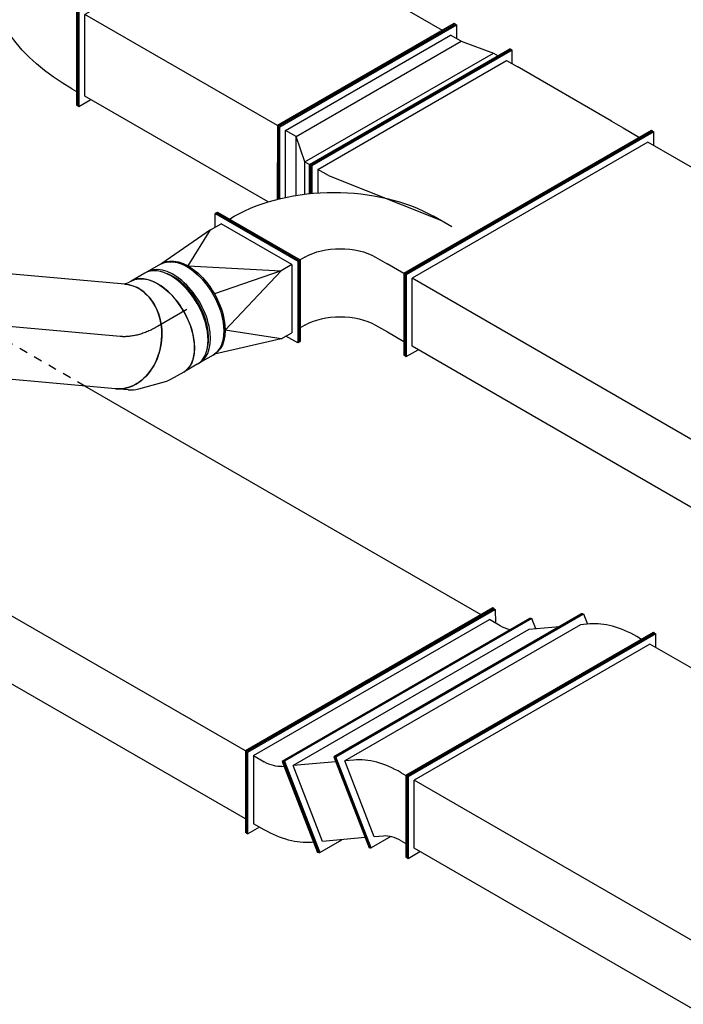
# Model space of a CAD drawing. Extents: x -132501 to 411300, y -42818 to 427495.
# Tile 137 of 256: x 3292 to 5282, y 75901 to 78855. Entities that reach past the tile are written whole.
import ezdxf
from ezdxf.enums import TextEntityAlignment as Align

# ---------------------------------------------------------------- set-up
doc = ezdxf.new("R2010")
doc.units = 0
doc.header["$LTSCALE"] = 50
doc.linetypes.add('CENTER2', pattern=[28.575, 19.05, -3.175, 3.175, -3.175])
doc.linetypes.add('STREEPJES', pattern=[0.1, 0.05, -0.05])
doc.layers.get('0').update_dxf_attribs({"linetype": 'CONTINUOUS'})
for name, color, linetype in [('WL570---_RETOUR', 112, 'CONTINUOUS'), ('WL570---_TOEVOER', 3, 'CONTINUOUS'), ('WL570---_TOEVOER_HL', 8, 'CONTINUOUS'), ('WM570---_RETOUR_PR', 1, 'CONTINUOUS'), ('WM570---_TOEVOER_PR', 1, 'CONTINUOUS')]:
    doc.layers.add(name, color=color, linetype=linetype)
doc.styles.add('BURO-018', font='ARIAL.TTF', dxfattribs={"height": 63})

# ---------------------------------------------------------------- blocks, each defined once
blk = doc.blocks.new('*U1797')
at = {"color": 0, "ltscale": 10}
for p, q in [((-128.3, 388.9, 11307.1), (-124.2, 388.9, 11307.1)), ((14.6, 141.4, 11307.1), (-128.3, 388.9, 11307.1)), ((18.7, 141.4, 11307.1), (-124.2, 388.9, 11307.1)), ((-87.5, 353.6, 11307.1), (-103.8, 353.6, 11307.1)), ((424.1, -34.6, 11307.1), (301.7, 177.5, 11307.1)), ((304.4, 172.7, 11307.1), (326.1, 185.2, 11307.1)), ((326.1, 185.2, 11307.1), (469, -62.3, 11307.1)), ((-291.6, -388.9, 11307.1), (14.6, 141.4, 11307.1)), ((-287.5, -388.9, 11307.1), (18.7, 141.4, 11307.1)), ((14.6, 141.4, 11307.1), (18.7, 141.4, 11307.1)), ((18.7, 141.4, 11307.1), (35, 141.4, 11307.1)), ((-169.1, -407.1, 11307.1), (437.1, -57.1, 11307.1)), ((424.1, -34.6, 11307.1), (437.1, -57.1, 11307.1)), ((469, -62.3, 11307.1), (-180.5, -437.3, 11307.1)), ((470.4, -64.8, 11307.1), (-179.1, -439.8, 11307.1)), ((470.4, -64.8, 11307.1), (469, -62.3, 11307.1)), ((-250.8, -353.6, 11307.1), (-267.1, -353.6, 11307.1)), ((-180.5, -437.3, 11307.1), (-227.7, -355.7, 11307.1)), ((-291.6, -388.9, 11307.1), (-287.5, -388.9, 11307.1)), ((-169.1, -407.1, 11307.1), (-182.1, -384.6, 11307.1)), ((-179.1, -439.8, 11307.1), (-180.5, -437.3, 11307.1))]:
    blk.add_line(p, q, dxfattribs=at)
at = {"color": 0, "ltscale": 10, "extrusion": (3.51927e-17, -4.37803e-17, -1)}
for centre, major_axis in [((-434.5, -247.5, 11307.1), (-736.1, -425)), ((-312, -459.6, 11307.1), (-736.1, -425)), ((-312, -459.6, 11307.1), (-129.9, -75))]:
    blk.add_ellipse(centre, major_axis=major_axis, ratio=0.57735, start_param=2.356194, end_param=3.141593, dxfattribs=at)
at = {"color": 8, "linetype": 'STREEPJES', "ltscale": 10, "extrusion": (3.51927e-17, -4.37803e-17, -1)}
blk.add_ellipse((-312, -459.6, 11307.1), major_axis=(-332, -191.7), ratio=0.57735, start_param=2.356194, end_param=3.141593, dxfattribs=at)
at = {"layer": 'WM570---_TOEVOER_PR', "color": 1, "style": 'BURO-018'}
blk.add_attdef('POSNR', text='', height=90, dxfattribs=at).set_placement((0, 0), align=Align.MIDDLE)
blk = doc.blocks.new('*U1799')
at = {"color": 0, "ltscale": 10}
for p, q in [((-265.4, -141.4, 10638.5), (40.8, 388.9, 10638.5)), ((-261.3, -141.4, 10638.5), (44.9, 388.9, 10638.5)), ((-127.3, -194.5, 10638.5), (219.7, 406.6, 10638.5)), ((-123.2, -194.5, 10638.5), (223.8, 406.6, 10638.5)), ((40.8, 388.9, 10638.5), (44.9, 388.9, 10638.5)), ((44.9, 388.9, 10638.5), (65.3, 353.6, 10638.5)), ((223.8, 406.6, 10638.5), (219.7, 406.6, 10638.5)), ((-143.6, -194.5, 10638.5), (183, 371.2, 10638.5)), ((81.6, 353.6, 10638.5), (183, 371.2, 10638.5)), ((183, 371.2, 10638.5), (199.3, 371.2, 10638.5)), ((-240.9, -141.4, 10638.5), (44.9, 353.6, 10638.5)), ((-204.1, -141.4, 10638.5), (81.6, 353.6, 10638.5)), ((81.6, 353.6, 10638.5), (44.9, 353.6, 10638.5)), ((-265.4, -141.4, 10638.5), (-261.3, -141.4, 10638.5)), ((-156.3, -330.3, 10638.5), (-265.4, -141.4, 10638.5)), ((-153.7, -327.8, 10638.5), (-261.3, -141.4, 10638.5)), ((-140.3, -315.5, 10638.5), (-240.9, -141.4, 10638.5)), ((-204.1, -141.4, 10638.5), (-240.9, -141.4, 10638.5)), ((-115.7, -294.5, 10638.5), (-204.1, -141.4, 10638.5)), ((-143.6, -194.5, 10638.5), (-204.1, -141.4, 10638.5)), ((-143.6, -194.5, 10638.5), (-127.3, -194.5, 10638.5)), ((-95.1, -278.4, 10638.5), (-143.6, -194.5, 10638.5)), ((-123.2, -194.5, 10638.5), (-127.3, -194.5, 10638.5)), ((-83.7, -270, 10638.5), (-127.3, -194.5, 10638.5)), ((-80.8, -267.9, 10638.5), (-123.2, -194.5, 10638.5))]:
    blk.add_line(p, q, dxfattribs=at)
at = {"layer": 'WM570---_TOEVOER_PR', "color": 1, "style": 'BURO-018'}
blk.add_attdef('POSNR', text='', height=90, dxfattribs=at).set_placement((0, 0), align=Align.MIDDLE)
blk = doc.blocks.new('*U1801')
at = {"color": 0, "ltscale": 10}
for p, q in [((153.1, 477.3, 8947.7), (122.5, 424.3, 8947.7)), ((153.1, 477.3, 8947.7), (157.2, 477.3, 8947.7)), ((275.6, 265.2, 8947.7), (153.1, 477.3, 8947.7)), ((279.7, 265.2, 8947.7), (157.2, 477.3, 8947.7)), ((1856.9, 477.3, 8947.7), (1836.5, 441.9, 8947.7)), ((1861, 477.3, 8947.7), (1856.9, 477.3, 8947.7)), ((1979.4, 265.2, 8947.7), (1856.9, 477.3, 8947.7)), ((1983.5, 265.2, 8947.7), (1861, 477.3, 8947.7)), ((177.6, 441.9, 8947.7), (1856.9, 441.9, 8947.7)), ((1856.9, 441.9, 8947.7), (1959, 265.2, 8947.7)), ((275.6, 265.2, 8947.7), (279.7, 265.2, 8947.7)), ((277.6, 261.6, 8947.7), (279.7, 265.2, 8947.7)), ((279.7, 265.2, 8947.7), (1959, 265.2, 8947.7)), ((1550.8, -441.9, 8947.7), (1959, 265.2, 8947.7)), ((1550.8, -477.3, 8947.7), (1979.4, 265.2, 8947.7)), ((1554.8, -477.3, 8947.7), (1983.5, 265.2, 8947.7)), ((1983.5, 265.2, 8947.7), (1979.4, 265.2, 8947.7)), ((-112.3, -441.9, 8947.7), (1550.8, -441.9, 8947.7)), ((1530.3, -441.9, 8947.7), (1550.8, -477.3, 8947.7)), ((1554.8, -477.3, 8947.7), (1550.8, -477.3, 8947.7))]:
    blk.add_line(p, q, dxfattribs=at)
at = {"color": 8, "linetype": 'STREEPJES', "ltscale": 10}
for p, q in [((122.5, 424.3, 8947.7), (-275.6, -265.2, 8947.7)), ((153.1, 441.9, 8947.7), (-255.2, -265.2, 8947.7)), ((153.1, 441.9, 8947.7), (255.2, 265.2, 8947.7)), ((-153.1, -441.9, 8947.7), (255.2, 265.2, 8947.7)), ((-153.1, -477.3, 8947.7), (275.6, 265.2, 8947.7)), ((-149, -477.3, 8947.7), (277.6, 261.6, 8947.7)), ((-275.6, -265.2, 8947.7), (-153.1, -477.3, 8947.7)), ((-255.2, -265.2, 8947.7), (-153.1, -441.9, 8947.7)), ((-128.6, -441.9, 8947.7), (-112.3, -441.9, 8947.7)), ((-153.1, -477.3, 8947.7), (-149, -477.3, 8947.7))]:
    blk.add_line(p, q, dxfattribs=at)
at = {"layer": 'WM570---_TOEVOER_PR', "color": 1, "style": 'BURO-018'}
blk.add_attdef('POSNR', text='', height=90, dxfattribs=at).set_placement((0, 0), align=Align.MIDDLE)
blk = doc.blocks.new('*U1802')
at = {"color": 0, "ltscale": 10}
for p, q in [((772.5, 388.9, 10667.3), (752.1, 353.6, 10667.3)), ((776.6, 388.9, 10667.3), (772.5, 388.9, 10667.3)), ((915.4, 141.4, 10667.3), (772.5, 388.9, 10667.3)), ((919.5, 141.4, 10667.3), (776.6, 388.9, 10667.3)), ((224.5, 141.4, 10667.3), (115.5, 330.3, 10667.3)), ((228.6, 141.4, 10667.3), (118.1, 332.9, 10667.3)), ((138.4, 353.6, 10667.3), (772.5, 353.6, 10667.3)), ((772.5, 353.6, 10667.3), (895, 141.4, 10667.3)), ((-81.6, -388.9, 10667.3), (224.5, 141.4, 10667.3)), ((-77.6, -388.9, 10667.3), (228.6, 141.4, 10667.3)), ((224.5, 141.4, 10667.3), (228.6, 141.4, 10667.3)), ((228.6, 141.4, 10667.3), (895, 141.4, 10667.3)), ((609.2, -353.6, 10667.3), (895, 141.4, 10667.3)), ((609.2, -388.9, 10667.3), (915.4, 141.4, 10667.3)), ((613.3, -388.9, 10667.3), (919.5, 141.4, 10667.3)), ((919.5, 141.4, 10667.3), (915.4, 141.4, 10667.3)), ((-57.2, -353.6, 10667.3), (609.2, -353.6, 10667.3)), ((588.8, -353.6, 10667.3), (609.2, -388.9, 10667.3)), ((-81.6, -388.9, 10667.3), (-77.6, -388.9, 10667.3)), ((613.3, -388.9, 10667.3), (609.2, -388.9, 10667.3))]:
    blk.add_line(p, q, dxfattribs=at)
at = {"layer": 'WM570---_TOEVOER_PR', "color": 1, "style": 'BURO-018'}
blk.add_attdef('POSNR', text='', height=90, dxfattribs=at).set_placement((0, 0), align=Align.MIDDLE)
blk = doc.blocks.new('*U1811')
at = {"color": 0, "ltscale": 10}
for p, q in [((153.1, 477.3, 7019.3), (122.5, 424.3, 7019.3)), ((153.1, 477.3, 7019.3), (157.2, 477.3, 7019.3)), ((275.6, 265.2, 7019.3), (153.1, 477.3, 7019.3)), ((279.7, 265.2, 7019.3), (157.2, 477.3, 7019.3)), ((1327.6, 477.3, 7019.3), (1307.2, 441.9, 7019.3)), ((1331.7, 477.3, 7019.3), (1327.6, 477.3, 7019.3)), ((1450.1, 265.2, 7019.3), (1327.6, 477.3, 7019.3)), ((1454.2, 265.2, 7019.3), (1331.7, 477.3, 7019.3)), ((177.6, 441.9, 7019.3), (1327.6, 441.9, 7019.3)), ((1327.6, 441.9, 7019.3), (1429.7, 265.2, 7019.3)), ((275.6, 265.2, 7019.3), (279.7, 265.2, 7019.3)), ((277.6, 261.6, 7019.3), (279.7, 265.2, 7019.3)), ((279.7, 265.2, 7019.3), (1429.7, 265.2, 7019.3)), ((1021.4, -441.9, 7019.3), (1429.7, 265.2, 7019.3)), ((1021.4, -477.3, 7019.3), (1450.1, 265.2, 7019.3)), ((1025.5, -477.3, 7019.3), (1454.2, 265.2, 7019.3)), ((1454.2, 265.2, 7019.3), (1450.1, 265.2, 7019.3)), ((-112.3, -441.9, 7019.3), (1021.4, -441.9, 7019.3)), ((1001, -441.9, 7019.3), (1021.4, -477.3, 7019.3)), ((1025.5, -477.3, 7019.3), (1021.4, -477.3, 7019.3))]:
    blk.add_line(p, q, dxfattribs=at)
at = {"color": 8, "linetype": 'STREEPJES', "ltscale": 10}
for p, q in [((122.5, 424.3, 7019.3), (-275.6, -265.2, 7019.3)), ((153.1, 441.9, 7019.3), (-255.2, -265.2, 7019.3)), ((255.2, 265.2, 7019.3), (153.1, 441.9, 7019.3)), ((-153.1, -441.9, 7019.3), (255.2, 265.2, 7019.3)), ((-153.1, -477.3, 7019.3), (275.6, 265.2, 7019.3)), ((-149, -477.3, 7019.3), (277.6, 261.6, 7019.3)), ((-275.6, -265.2, 7019.3), (-153.1, -477.3, 7019.3)), ((-255.2, -265.2, 7019.3), (-153.1, -441.9, 7019.3)), ((-128.6, -441.9, 7019.3), (-112.3, -441.9, 7019.3)), ((-153.1, -477.3, 7019.3), (-149, -477.3, 7019.3))]:
    blk.add_line(p, q, dxfattribs=at)
at = {"layer": 'WM570---_RETOUR_PR', "color": 1, "style": 'BURO-018'}
blk.add_attdef('POSNR', text='', height=90, dxfattribs=at).set_placement((0, 0), align=Align.MIDDLE)
blk = doc.blocks.new('*U1812')
at = {"color": 0, "ltscale": 10}
for p, q in [((126, 446.6, 7924.1), (159.8, 505, 7924.1)), ((162.3, 506.8, 7924.1), (159.8, 505, 7924.1)), ((159.8, 505, 7924.1), (388.3, 321.3, 7924.1)), ((162.3, 506.8, 7924.1), (390.8, 323.1, 7924.1)), ((52.1, 477.3, 7924.1), (56.2, 477.3, 7924.1)), ((174.6, 265.2, 7924.1), (52.1, 477.3, 7924.1)), ((178.7, 265.2, 7924.1), (56.2, 477.3, 7924.1)), ((146, 456.2, 7924.1), (168.6, 472.1, 7924.1)), ((168.6, 472.1, 7924.1), (359, 319, 7924.1)), ((92.9, 441.9, 7924.1), (76.6, 441.9, 7924.1)), ((-49.2, -388.1, 7924.1), (359, 319, 7924.1)), ((388.3, 321.3, 7924.1), (-40.4, -421.1, 7924.1)), ((390.8, 323.1, 7924.1), (-37.8, -419.4, 7924.1)), ((336.4, 303.1, 7924.1), (359, 319, 7924.1)), ((390.8, 323.1, 7924.1), (388.3, 321.3, 7924.1)), ((-254.1, -477.3, 7924.1), (174.6, 265.2, 7924.1)), ((-250, -477.3, 7924.1), (178.7, 265.2, 7924.1)), ((174.6, 265.2, 7924.1), (178.7, 265.2, 7924.1)), ((195, 265.2, 7924.1), (178.7, 265.2, 7924.1)), ((-71.8, -404, 7924.1), (-49.2, -388.1, 7924.1)), ((-40.4, -421.1, 7924.1), (-66.4, -400.2, 7924.1)), ((-229.6, -441.9, 7924.1), (-213.3, -441.9, 7924.1)), ((-37.8, -419.4, 7924.1), (-40.4, -421.1, 7924.1)), ((-254.1, -477.3, 7924.1), (-250, -477.3, 7924.1))]:
    blk.add_line(p, q, dxfattribs=at)
for centre, major_axis in [((31.7, 548, 7924.1), (129.9, -75)), ((31.7, 548, 7924.1), (346.4, -200)), ((-376.6, -159.1, 7924.1), (346.4, -200))]:
    blk.add_ellipse(centre, major_axis=major_axis, ratio=0.57735, start_param=5.497787, end_param=6.021386, dxfattribs=at)
at = {"layer": 'WM570---_RETOUR_PR', "color": 1, "style": 'BURO-018'}
blk.add_attdef('POSNR', text='', height=90, dxfattribs=at).set_placement((0, 0), align=Align.MIDDLE)
blk = doc.blocks.new('*U1813')
at = {"color": 0, "ltscale": 10}
for p, q in [((348.2, 321.3, 8021.7), (351.2, 321.3, 8021.7)), ((429.5, 39.6, 8021.7), (348.2, 321.3, 8021.7)), ((432.6, 39.6, 8021.7), (351.2, 321.3, 8021.7)), ((500.4, 321.3, 8021.7), (431.3, 289.2, 8021.7)), ((503.5, 321.3, 8021.7), (500.4, 321.3, 8021.7)), ((581.7, 39.6, 8021.7), (500.4, 321.3, 8021.7)), ((584.8, 39.6, 8021.7), (503.5, 321.3, 8021.7)), ((360.5, 289.2, 8021.7), (488.7, 289.2, 8021.7)), ((488.7, 289.2, 8021.7), (556.4, 54.5, 8021.7)), ((-348.2, -321.3, 8021.7), (429.5, 39.6, 8021.7)), ((-345.1, -321.3, 8021.7), (432.6, 39.6, 8021.7)), ((-195.9, -321.3, 8021.7), (581.7, 39.6, 8021.7)), ((-192.8, -321.3, 8021.7), (584.8, 39.6, 8021.7)), ((-184.2, -289.2, 8021.7), (556.4, 54.5, 8021.7)), ((428.3, 54.5, 8021.7), (556.4, 54.5, 8021.7)), ((429.5, 39.6, 8021.7), (432.6, 39.6, 8021.7)), ((584.8, 39.6, 8021.7), (581.7, 39.6, 8021.7)), ((-276, -289.2, 8021.7), (-184.2, -289.2, 8021.7)), ((-205.2, -289.2, 8021.7), (-195.9, -321.3, 8021.7)), ((-348.2, -321.3, 8021.7), (-345.1, -321.3, 8021.7)), ((-192.8, -321.3, 8021.7), (-195.9, -321.3, 8021.7))]:
    blk.add_line(p, q, dxfattribs=at)
at = {"layer": 'WM570---_RETOUR_PR', "color": 1, "style": 'BURO-018'}
blk.add_attdef('POSNR', text='', height=90, dxfattribs=at).set_placement((0, 0), align=Align.MIDDLE)
blk = doc.blocks.new('*U1814')
at = {"color": 0, "ltscale": 10}
for p, q in [((272.1, 321.3, 8318.5), (275.2, 321.3, 8318.5)), ((353.4, 39.6, 8318.5), (272.1, 321.3, 8318.5)), ((356.5, 39.6, 8318.5), (275.2, 321.3, 8318.5)), ((284.5, 289.2, 8318.5), (291.1, 289.2, 8318.5)), ((428.6, 238.9, 8318.5), (458.7, 217.8, 8318.5)), ((442, 229.5, 8318.5), (479, 246.7, 8318.5)), ((479, 246.7, 8318.5), (457.2, 2.7, 8318.5)), ((482.3, 244.4, 8318.5), (460.6, 0.4, 8318.5)), ((482.3, 244.4, 8318.5), (479, 246.7, 8318.5)), ((440.5, 14.5, 8318.5), (458.7, 217.8, 8318.5)), ((-424.2, -321.3, 8318.5), (353.4, 39.6, 8318.5)), ((-421.1, -321.3, 8318.5), (356.5, 39.6, 8318.5)), ((358.9, 54.5, 8318.5), (352.2, 54.5, 8318.5)), ((353.4, 39.6, 8318.5), (356.5, 39.6, 8318.5)), ((440.5, 14.5, 8318.5), (410.5, 35.6, 8318.5)), ((457.2, 2.7, 8318.5), (-320.4, -358.2, 8318.5)), ((460.6, 0.4, 8318.5), (-317.1, -360.5, 8318.5)), ((440.5, 14.5, 8318.5), (-300.1, -329.2, 8318.5)), ((460.6, 0.4, 8318.5), (457.2, 2.7, 8318.5)), ((-424.2, -321.3, 8318.5), (-421.1, -321.3, 8318.5)), ((-330.2, -308.1, 8318.5), (-300.1, -329.2, 8318.5)), ((-320.4, -358.2, 8318.5), (-316.8, -317.5, 8318.5)), ((-317.1, -360.5, 8318.5), (-320.4, -358.2, 8318.5))]:
    blk.add_line(p, q, dxfattribs=at)
at = {"color": 0, "ltscale": 10, "extrusion": (-5.28219e-17, 3.25839e-17, -1)}
for centre, major_axis, start_param in [((399.6, -86.4, 8318.5), (168.4, -362.8), 3.403392), ((399.6, -86.4, 8318.5), (63.1, -136.1), 3.403392), ((-341.1, -430.1, 8318.5), (63.1, -136.1), 3.631059)]:
    blk.add_ellipse(centre, major_axis=major_axis, ratio=0.57735, start_param=start_param, end_param=3.926991, dxfattribs=at)
at = {"layer": 'WM570---_RETOUR_PR', "color": 1, "style": 'BURO-018'}
blk.add_attdef('POSNR', text='', height=90, dxfattribs=at).set_placement((0, 0), align=Align.MIDDLE)
blk = doc.blocks.new('*U1815')
at = {"color": 0, "ltscale": 10}
for p, q in [((153.1, 477.3, 8389.9), (157.2, 477.3, 8389.9)), ((275.6, 265.2, 8389.9), (153.1, 477.3, 8389.9)), ((279.7, 265.2, 8389.9), (157.2, 477.3, 8389.9)), ((177.6, 441.9, 8389.9), (2014.9, 441.9, 8389.9)), ((-153.1, -477.3, 8389.9), (275.6, 265.2, 8389.9)), ((-149, -477.3, 8389.9), (279.7, 265.2, 8389.9)), ((275.6, 265.2, 8389.9), (279.7, 265.2, 8389.9)), ((279.7, 265.2, 8389.9), (1912.9, 265.2, 8389.9)), ((-128.6, -441.9, 8389.9), (1243.9, -441.9, 8389.9)), ((1861.8, -462.1, 8389.9), (1870.6, -477.3, 8389.9)), ((1870.6, -477.3, 8389.9), (1877.5, -465.3, 8389.9)), ((1874.7, -477.3, 8389.9), (1880.7, -466.8, 8389.9)), ((-153.1, -477.3, 8389.9), (-149, -477.3, 8389.9)), ((1874.7, -477.3, 8389.9), (1870.6, -477.3, 8389.9))]:
    blk.add_line(p, q, dxfattribs=at)
at = {"color": 8, "linetype": 'STREEPJES', "ltscale": 10}
for p, q in [((2176.8, 477.3, 8389.9), (2156.4, 441.9, 8389.9)), ((2180.9, 477.3, 8389.9), (2176.8, 477.3, 8389.9)), ((2299.2, 265.2, 8389.9), (2176.8, 477.3, 8389.9)), ((2303.3, 265.2, 8389.9), (2180.9, 477.3, 8389.9)), ((2014.9, 441.9, 8389.9), (2176.8, 441.9, 8389.9)), ((2176.8, 441.9, 8389.9), (2278.8, 265.2, 8389.9)), ((1870.6, -441.9, 8389.9), (2278.8, 265.2, 8389.9)), ((1877.5, -465.3, 8389.9), (2299.2, 265.2, 8389.9)), ((1880.7, -466.8, 8389.9), (2303.3, 265.2, 8389.9)), ((1912.9, 265.2, 8389.9), (2278.8, 265.2, 8389.9)), ((2303.3, 265.2, 8389.9), (2299.2, 265.2, 8389.9)), ((1243.9, -441.9, 8389.9), (1870.6, -441.9, 8389.9)), ((1850.2, -441.9, 8389.9), (1861.8, -462.1, 8389.9))]:
    blk.add_line(p, q, dxfattribs=at)
at = {"layer": 'WM570---_RETOUR_PR', "color": 1, "style": 'BURO-018'}
blk.add_attdef('POSNR', text='', height=90, dxfattribs=at).set_placement((0, 0), align=Align.MIDDLE)
blk = doc.blocks.new('*U1819')
at = {"color": 0, "ltscale": 10}
for p, q in [((367.4, 601, 10213.2), (365.4, 597.5, 10213.2)), ((487.9, 385.4, 10213.2), (365.4, 597.5, 10213.2)), ((489.9, 388.9, 10213.2), (367.4, 601, 10213.2)), ((377.6, 548, 10213.2), (385.8, 562.1, 10213.2)), ((71.4, 477.3, 10213.2), (75.5, 477.3, 10213.2)), ((193.9, 265.2, 10213.2), (71.4, 477.3, 10213.2)), ((198, 265.2, 10213.2), (75.5, 477.3, 10213.2)), ((153.1, 441.9, 10213.2), (95.9, 441.9, 10213.2)), ((193.9, 441.9, 10213.2), (153.1, 441.9, 10213.2)), ((479.7, 371.2, 10213.2), (487.9, 385.4, 10213.2)), ((489.9, 388.9, 10213.2), (487.9, 385.4, 10213.2)), ((773.6, 385.4, 10213.2), (487.9, 385.4, 10213.2)), ((775.7, 388.9, 10213.2), (489.9, 388.9, 10213.2)), ((732.8, 385.4, 10213.2), (724.6, 371.2, 10213.2)), ((775.7, 388.9, 10213.2), (773.6, 385.4, 10213.2)), ((-234.7, -477.3, 10213.2), (193.9, 265.2, 10213.2)), ((-230.7, -477.3, 10213.2), (198, 265.2, 10213.2)), ((193.9, 265.2, 10213.2), (198, 265.2, 10213.2)), ((198, 265.2, 10213.2), (255.2, 265.2, 10213.2)), ((296, 265.2, 10213.2), (255.2, 265.2, 10213.2)), ((577.7, 123.7, 10213.2), (542.2, 185.1, 10213.2)), ((598.1, 123.7, 10213.2), (556.8, 195.2, 10213.2)), ((602.2, 123.7, 10213.2), (559.7, 197.2, 10213.2)), ((540.9, 123.7, 10213.2), (184.5, 72.1, 10213.2)), ((577.7, 123.7, 10213.2), (251.1, -441.9, 10213.2)), ((251.1, -477.3, 10213.2), (598.1, 123.7, 10213.2)), ((255.2, -477.3, 10213.2), (602.2, 123.7, 10213.2)), ((540.9, 123.7, 10213.2), (577.7, 123.7, 10213.2)), ((602.2, 123.7, 10213.2), (598.1, 123.7, 10213.2)), ((143.7, 72.1, 10213.2), (206.6, 72.1, 10213.2)), ((-153.1, -441.9, 10213.2), (-210.2, -441.9, 10213.2)), ((-112.3, -441.9, 10213.2), (-153.1, -441.9, 10213.2)), ((-112.3, -441.9, 10213.2), (214.3, -441.9, 10213.2)), ((251.1, -441.9, 10213.2), (214.3, -441.9, 10213.2)), ((230.7, -441.9, 10213.2), (251.1, -477.3, 10213.2)), ((-234.7, -477.3, 10213.2), (-230.7, -477.3, 10213.2)), ((255.2, -477.3, 10213.2), (251.1, -477.3, 10213.2))]:
    blk.add_line(p, q, dxfattribs=at)
at = {"color": 0, "ltscale": 10, "extrusion": (3.51927e-17, -4.37803e-17, -1)}
for centre, major_axis in [((255.2, 548, 10213.2), (-129.9, -75)), ((379.3, 371.2, 10213.2), (-366.3, -211.5)), ((357.2, 371.2, 10213.2), (-129.9, -75))]:
    blk.add_ellipse(centre, major_axis=major_axis, ratio=0.57735, start_param=3.926991, end_param=5.497787, dxfattribs=at)
at = {"layer": 'WM570---_TOEVOER_PR', "color": 1, "style": 'BURO-018'}
blk.add_attdef('POSNR', text='', height=90, dxfattribs=at).set_placement((0, 0), align=Align.MIDDLE)
blk = doc.blocks.new('*U1820')
at = {"color": 0, "ltscale": 10}
for p, q in [((-136.8, 17.7, 10008.2), (-14.3, 229.8, 10008.2)), ((-132.7, 17.7, 10008.2), (-10.2, 229.8, 10008.2)), ((-14.3, 229.8, 10008.2), (-10.2, 229.8, 10008.2)), ((-10.2, 229.8, 10008.2), (10.2, 194.5, 10008.2)), ((-112.3, 17.7, 10008.2), (-10.2, 194.5, 10008.2)), ((26.5, 194.5, 10008.2), (-10.2, 194.5, 10008.2)), ((26.5, 194.5, 10008.2), (159.2, 88.4, 10008.2)), ((26.5, 194.5, 10008.2), (223.5, 134.5, 10008.2)), ((227.6, 134.5, 10008.2), (223.5, 134.5, 10008.2)), ((246.2, 126.6, 10008.2), (254.3, 126.6, 10008.2)), ((159.2, 88.4, 10008.2), (-75.5, 17.7, 10008.2)), ((-136.8, 17.7, 10008.2), (-132.7, 17.7, 10008.2)), ((6.1, -229.8, 10008.2), (-136.8, 17.7, 10008.2)), ((10.2, -229.8, 10008.2), (-132.7, 17.7, 10008.2)), ((-112.3, 17.7, 10008.2), (10.2, -194.5, 10008.2)), ((-112.3, 17.7, 10008.2), (-75.5, 17.7, 10008.2)), ((159.2, -134.4, 10008.2), (-75.5, 17.7, 10008.2)), ((-75.5, 17.7, 10008.2), (132.6, -23, 10008.2)), ((159.2, -134.4, 10008.2), (46.9, -194.5, 10008.2)), ((246.2, -172.6, 10008.2), (254.3, -172.6, 10008.2)), ((30.6, -194.5, 10008.2), (10.2, -229.8, 10008.2)), ((46.9, -194.5, 10008.2), (10.2, -194.5, 10008.2)), ((46.9, -194.5, 10008.2), (223.5, -180.5, 10008.2)), ((227.6, -180.5, 10008.2), (223.5, -180.5, 10008.2)), ((6.1, -229.8, 10008.2), (10.2, -229.8, 10008.2))]:
    blk.add_line(p, q, dxfattribs=at)
at = {"color": 0, "ltscale": 10, "extrusion": (4.90704e-17, 1.63965e-16, -1)}
for centre, start_param, end_param in [((223.5, -23, 10008.2), 0, 3.141593), ((227.6, -23, 10008.2), 0, 3.141593), ((227.6, -23, 10008.2), 3.4027, 3.44948), ((227.6, -23, 10008.2), 5.975298, 6.022078)]:
    blk.add_ellipse(centre, major_axis=(0, -157.5), ratio=0.57735, start_param=start_param, end_param=end_param, dxfattribs=at)
at = {"color": 0, "ltscale": 10}
blk.add_ellipse((274.5, -23, 10008.2), major_axis=(0, -149.6), ratio=0.57735, start_param=3.693417, end_param=5.731361, dxfattribs=at)
at = {"layer": 'WM570---_TOEVOER_PR', "color": 1, "style": 'BURO-018'}
blk.add_attdef('POSNR', text='', height=90, dxfattribs=at).set_placement((0, 0), align=Align.MIDDLE)
blk = doc.blocks.new('*U1821')
at = {"color": 0, "ltscale": 10}
for p, q in [((-51, 157.5, 9783.1), (-4.1, 157.5, 9783.1)), ((4.1, 157.5, 9783.1), (51, 157.5, 9783.1)), ((-51, -157.5, 9783.1), (-4.1, -157.5, 9783.1)), ((4.1, -157.5, 9783.1), (51, -157.5, 9783.1))]:
    blk.add_line(p, q, dxfattribs=at)
for centre, major_axis, start_param, end_param in [((-51, 0, 9783.1), (0, -157.5), 3.141593, 6.283185), ((-4.1, 0, 9783.1), (0, -157.5), 3.141593, 6.328096), ((4.1, 0, 9783.1), (0, -157.5), 3.141593, 6.283185), ((51, 0, 9783.1), (0, -157.5), 3.141593, 6.283185), ((-4.1, 0, 9783.1), (0, -157.5), 3.096682, 3.138451), ((-4.1, 0, 9783.1), (0, -149.6), 3.693417, 5.731361)]:
    blk.add_ellipse(centre, major_axis=major_axis, ratio=0.57735, start_param=start_param, end_param=end_param, dxfattribs=at)
at = {"layer": 'WL570---_TOEVOER_HL', "linetype": 'CENTER2'}
blk.add_line((-51, 0, 9783.1), (51, 0, 9783.1), dxfattribs=at)
at = {"layer": 'WM570---_TOEVOER_PR', "color": 1, "style": 'BURO-018'}
blk.add_attdef('POSNR', text='', height=90, dxfattribs=at).set_placement((0, 0), align=Align.MIDDLE)
blk = doc.blocks.new('*U1822')
at = {"color": 0, "ltscale": 10}
for p, q in [((-68.9, 157.5, 9698.2), (-23.1, 157.5, 9698.2)), ((-5.9, 155.2, 9698.2), (73.9, 133.9, 9698.2)), ((102.4, 120.6, 9698.2), (133, 99, 9698.2)), ((-68.9, -157.5, 9698.2), (-55.8, -157.5, 9698.2)), ((-55.8, -157.5, 9698.2), (-46.1, -160.1, 9698.2))]:
    blk.add_line(p, q, dxfattribs=at)
at = {"color": 0, "ltscale": 10, "extrusion": (8.22703e-17, -7.95482e-17, -1)}
for centre, major_axis, ratio, start_param, end_param in [((-68.9, 0, 9698.2), (0, -157.5), 0.57735, 0, 3.141593), ((-35.1, 0, 9698.2), (20.7, 156.9), 0.646887, 6.198226, 6.368145)]:
    blk.add_ellipse(centre, major_axis=major_axis, ratio=ratio, start_param=start_param, end_param=end_param, dxfattribs=at)
at = {"color": 0, "ltscale": 10}
for centre, major_axis, ratio, start_param, end_param in [((42.5, -29.8, 9698.2), (-90.6, -128.9), 0.788675, 3.141593, 6.283185), ((21.6, -15.2, 9698.2), (67.1, 143.6), 0.750739, 6.150885, 6.415485)]:
    blk.add_ellipse(centre, major_axis=major_axis, ratio=ratio, start_param=start_param, end_param=end_param, dxfattribs=at)
at = {"layer": 'WL570---_TOEVOER_HL', "linetype": 'CENTER2', "extrusion": (8.22703e-17, -7.95482e-17, -1)}
blk.add_ellipse((-197.5, -222.7, 9698.2), major_axis=(272.8, 157.5), ratio=0.57735, start_param=5.497787, end_param=6.021386, dxfattribs=at)
at = {"layer": 'WM570---_TOEVOER_PR', "color": 1, "style": 'BURO-018'}
blk.add_attdef('POSNR', text='', height=90, dxfattribs=at).set_placement((0, 0), align=Align.MIDDLE)
blk = doc.blocks.new('*U1823')
at = {"color": 0, "ltscale": 10}
for p, q in [((0, 157.5, 9631.7), (490.2, 157.5, 9631.7)), ((0, -157.5, 9631.7), (492.6, -157.5, 9631.7))]:
    blk.add_line(p, q, dxfattribs=at)
at = {"color": 0, "ltscale": 10, "extrusion": (-7.40522e-17, 4.91181e-17, -1)}
blk.add_ellipse((0, 0, 9631.7), major_axis=(0, -157.5), ratio=0.788675, start_param=0, end_param=3.141593, dxfattribs=at)
at = {"color": 0, "ltscale": 10}
blk.add_ellipse((492.6, 0, 9631.7), major_axis=(0, -157.5), ratio=0.788675, start_param=3.161812, end_param=6.283185, dxfattribs=at)
at = {"layer": 'WL570---_TOEVOER_HL', "linetype": 'CENTER2'}
blk.add_line((0, 0, 9631.7), (492.6, 0, 9631.7), dxfattribs=at)
at = {"layer": 'WM570---_TOEVOER_PR', "color": 1, "style": 'BURO-018'}
blk.add_attdef('POSNR', text='', height=90, dxfattribs=at).set_placement((0, 0), align=Align.MIDDLE)

msp = doc.modelspace()

# ---------------------------------------------------------------- block references
at = {"layer": 'WL570---_RETOUR'}
for name, p, rotation in [('*U1815', (4344.0737, 76750.9862, -8389.878), 149.9999999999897), ('*U1812', (4737.7191, 76727.839, -7924.1303), 149.9999999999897), ('*U1811', (5845.8865, 76088.0383, -7019.3154), 149.9999999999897), ('*U1814', (4431.5329, 76700.4916, -8318.4678), 185.1039093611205), ('*U1813', (4661.9772, 76721.074, -8021.6784), 185.1039093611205)]:
    msp.add_blockref(name, p, dxfattribs=dict(at, rotation=rotation))
at = {"layer": 'WL570---_TOEVOER'}
for name, p, rotation in [('*U1797', (3550.1814, 78997.5037, -11307.1259), 149.9999999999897), ('*U1802', (4333.7759, 78545.0952, -10667.3237), 149.9999999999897), ('*U1819', (4748.5647, 78223.9671, -10213.1799), 149.9999999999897), ('*U1799', (4369.1312, 78524.6828, -10638.4561), 329.9999999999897), ('*U1801', (6298.4661, 77329.1311, -8947.6908), 149.9999999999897), ('*U1820', (4002.5671, 78079.0389, -10008.2206), 210.0000000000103), ('*U1821', (3749.7764, 77959.6263, -9783.054), 210.0000000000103), ('*U1823', (3594.2182, 77904.2709, -9631.677), 174.8960906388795), ('*U1822', (3645.9024, 77899.6546, -9698.2412), 210.0000000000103)]:
    msp.add_blockref(name, p, dxfattribs=dict(at, rotation=rotation))

doc.saveas('drawing.dxf')
